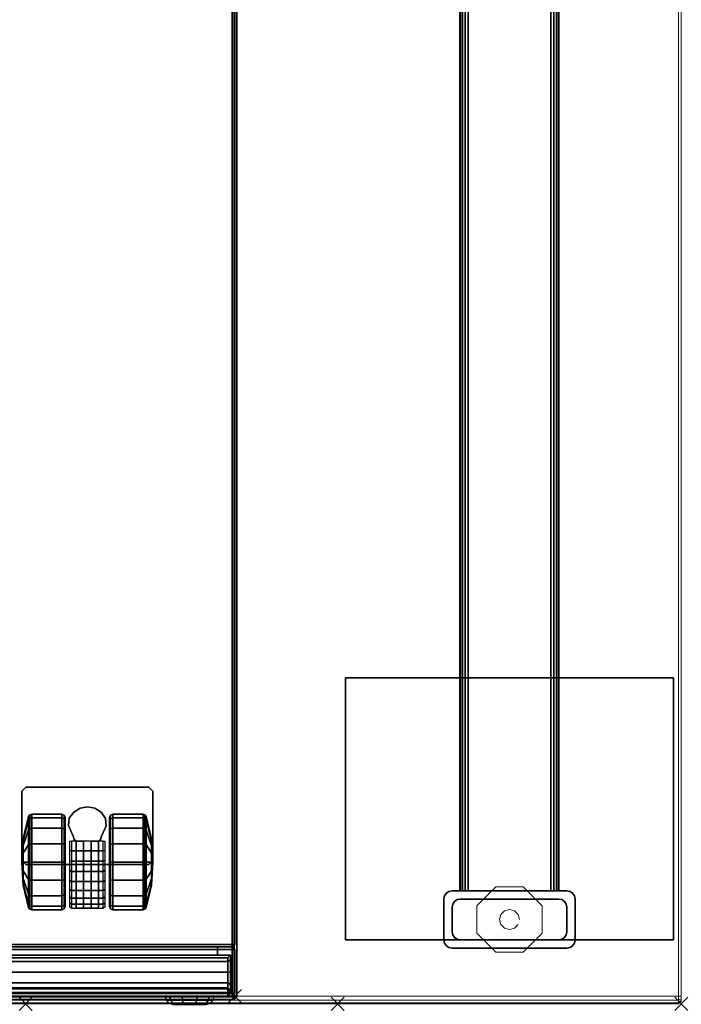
# Model space of a CAD drawing. Header units: inches. Extents: x 159 to 1116, y 667 to 1015.
# Tile 48 of 66: x 906 to 916, y 796 to 811. Entities that reach past the tile are written whole.
import ezdxf
from ezdxf.enums import TextEntityAlignment as Align

# ---------------------------------------------------------------- set-up
doc = ezdxf.new("R2010")
doc.units = ezdxf.units.IN
doc.header["$MEASUREMENT"] = 0
doc.header["$PDMODE"] = 3
doc.header["$PDSIZE"] = 0.1
doc.layers.add('A-FURN-3-NODE', color=135, linetype='Continuous', lineweight=9, plot=False)
for name, color, linetype in [('A-FURN-3-PED', 253, 'Continuous'), ('A-FURN-3-PED-CASTER', 251, 'Continuous'), ('A-FURN-3-PED-CUSHION', 96, 'Continuous'), ('A-FURN-3-PED-DRAWER', 35, 'Continuous'), ('A-FURN-3-PED-LOCK', 255, 'Continuous'), ('A-FURN-3-PED-LOCK RAIL', 253, 'Continuous'), ('A-FURN-3-WKSF-SUPPORT-FRAME', 254, 'Continuous')]:
    doc.layers.add(name, color=color, linetype=linetype)
for name, color, linetype, lineweight in [('A-FURN-3-WKSF-SUPPORT-GLIDE', 135, 'Continuous', 9), ('A-FURN-3-WKSF-TOP', 135, 'Continuous', 9), ('A-FURN-3-WKSF-TRIM', 135, 'Continuous', 9), ('A-FURN-HAWORTH-ATT', 7, 'Continuous', 9)]:
    doc.layers.add(name, color=color, linetype=linetype, lineweight=lineweight)

# ---------------------------------------------------------------- blocks, each defined once
blk = doc.blocks.new('WURA-3066-LJSC-3D-3')
at = {"layer": 'A-FURN-3-NODE'}
for p in [(56, -30), (66, -30)]:
    blk.add_point(p, dxfattribs=at)
at = {"layer": 'A-FURN-3-WKSF-TOP', "invisible_edges": 12}
for points in [[(0.04, -29.882, 27.75), (0.04, -0.04, 27.75), (65.96, -0.04, 27.75), (65.96, -29.882, 27.75)], [(65.96, -0.04, 29), (0.04, -0.04, 29), (0.04, -29.882, 29), (65.96, -29.882, 29)]]:
    blk.add_3dface(points, dxfattribs=at)
at = {"layer": 'A-FURN-3-WKSF-TRIM'}
for points in [[(65.96, -29.882, 29), (66, -29.882, 28.96), (66, 0, 28.96), (65.96, -0.04, 29)], [(65.96, -0.04, 27.75), (66, 0, 27.79), (66, -29.882, 27.79), (65.96, -29.882, 27.75)], [(0.04, -30, 28.882), (0.04, -30, 27.868), (65.96, -30, 27.868), (65.96, -30, 28.882)], [(66, -29.96, 28.882), (65.96, -30, 28.882), (65.96, -30, 27.868), (66, -29.96, 27.868)]]:
    blk.add_3dface(points, dxfattribs=at)
for points, invisible_edges in [([(66, -29.882, 28.96), (66, -29.882, 27.79), (66, 0, 27.79), (66, 0, 28.96)], 1), ([(66, -29.921, 27.8), (66, -29.882, 27.79), (66, -29.882, 28.96), (66, -29.921, 28.95)], 10), ([(66, -29.95, 27.829), (66, -29.921, 27.8), (66, -29.921, 28.95), (66, -29.95, 28.921)], 10), ([(66, -29.96, 27.868), (66, -29.95, 27.829), (66, -29.95, 28.921), (66, -29.96, 28.882)], 2)]:
    blk.add_3dface(points, dxfattribs=dict(at, invisible_edges=invisible_edges))
at = {"layer": 'A-FURN-HAWORTH-ATT', "flags": 1}
for tag, p in [('HAWMC', (0, 0)), ('HAWPN', (0, -0.167))]:
    blk.add_attdef(tag, text='', height=0.1, dxfattribs=at).set_placement(p, align=Align.TOP_CENTER)
at = {"layer": 'A-FURN-3-WKSF-TRIM'}
mesh = blk.add_polymesh((2, 4), dxfattribs=at)
for k, corner in enumerate([(0.04, -30, 27.868), (0.04, -29.984, 27.809), (0.04, -29.941, 27.766), (0.04, -29.882, 27.75), (65.96, -30, 27.868), (65.96, -29.984, 27.809), (65.96, -29.941, 27.766), (65.96, -29.882, 27.75)]):
    mesh.set_mesh_vertex(divmod(k, 4), corner)
mesh = blk.add_polymesh((2, 4), dxfattribs=at)
for k, corner in enumerate([(0.04, -29.882, 29), (0.04, -29.941, 28.984), (0.04, -29.984, 28.941), (0.04, -30, 28.882), (65.96, -29.882, 29), (65.96, -29.941, 28.984), (65.96, -29.984, 28.941), (65.96, -30, 28.882)]):
    mesh.set_mesh_vertex(divmod(k, 4), corner)
mesh = blk.add_polymesh((2, 4), dxfattribs=at)
for k, corner in enumerate([(65.96, -29.882, 29), (65.96, -29.941, 28.984), (65.96, -29.984, 28.941), (65.96, -30, 28.882), (66, -29.882, 28.96), (66, -29.921, 28.95), (66, -29.95, 28.921), (66, -29.96, 28.882)]):
    mesh.set_mesh_vertex(divmod(k, 4), corner)
mesh = blk.add_polymesh((2, 4), dxfattribs=at)
for k, corner in enumerate([(65.96, -30, 27.868), (65.96, -29.984, 27.809), (65.96, -29.941, 27.766), (65.96, -29.882, 27.75), (66, -29.96, 27.868), (66, -29.95, 27.829), (66, -29.921, 27.8), (66, -29.882, 27.79)]):
    mesh.set_mesh_vertex(divmod(k, 4), corner)
blk = doc.blocks.new('ZZFK-3000-PNFG-3D-3')
at = {"layer": 'A-FURN-3-NODE'}
for p in [(0, 5.24), (0, 0)]:
    blk.add_point(p, dxfattribs=at)
at = {"layer": 'A-FURN-3-WKSF-SUPPORT-FRAME'}
for points in [[(0.975, 0.12, 27.562), (0.975, 5.12, 27.562), (4.975, 5.12, 27.562), (4.975, 0.12, 27.562)], [(4.975, 0.12, 27.812), (4.975, 5.12, 27.812), (0.975, 5.12, 27.812), (0.975, 0.12, 27.812)], [(0.975, 5.12, 27.812), (0.975, 5.12, 27.562), (0.975, 0.12, 27.562), (0.975, 0.12, 27.812)], [(4.975, 5.12, 27.812), (4.975, 5.12, 27.562), (0.975, 5.12, 27.562), (0.975, 5.12, 27.812)], [(4.975, 0.12, 27.812), (4.975, 0.12, 27.562), (4.975, 5.12, 27.562), (4.975, 5.12, 27.812)], [(0.975, 3.62, 27.8), (1.6, 3.62, 27.8), (1.6, 3.62, 3), (0.975, 3.62, 3)], [(0.85, 3.495, 27.8), (0.85, 3.495, 3), (0.85, 1.745, 3), (0.85, 1.745, 27.8)], [(1.1, 3.495, 3), (1.475, 3.495, 3), (1.475, 3.495, 0.5), (1.1, 3.495, 0.5)], [(1.725, 1.745, 27.8), (1.725, 1.745, 3), (1.725, 3.495, 3), (1.725, 3.495, 27.8)], [(0.975, 3.37, 3), (0.975, 3.37, 0.5), (0.975, 1.87, 0.5), (0.975, 1.87, 3)], [(1.6, 1.87, 3), (1.6, 1.87, 0.5), (1.6, 3.37, 0.5), (1.6, 3.37, 3)], [(28.275, 3.375, 27.675), (28.275, 3.375, 26.415), (1.725, 3.375, 26.415), (1.725, 3.375, 27.675)], [(28.275, 3.375, 21.565), (28.275, 3.375, 21.175), (1.725, 3.375, 21.175), (1.725, 3.375, 21.565)], [(28.275, 3.25, 27.8), (1.725, 3.25, 27.8), (1.725, 1.99, 27.8), (28.275, 1.99, 27.8)], [(28.275, 1.99, 26.29), (1.725, 1.99, 26.29), (1.725, 3.25, 26.29), (28.275, 3.25, 26.29)], [(28.275, 1.99, 21.05), (1.725, 1.99, 21.05), (1.725, 3.25, 21.05), (28.275, 3.25, 21.05)], [(28.275, 3.25, 21.69), (1.725, 3.25, 21.69), (1.725, 1.99, 21.69), (28.275, 1.99, 21.69)], [(28.275, 1.865, 26.415), (28.275, 1.865, 27.675), (1.725, 1.865, 27.675), (1.725, 1.865, 26.415)], [(28.275, 1.865, 21.175), (28.275, 1.865, 21.565), (1.725, 1.865, 21.565), (1.725, 1.865, 21.175)], [(1.475, 1.745, 3), (1.1, 1.745, 3), (1.1, 1.745, 0.5), (1.475, 1.745, 0.5)], [(1.6, 1.62, 27.8), (0.975, 1.62, 27.8), (0.975, 1.62, 3), (1.6, 1.62, 3)], [(0.975, 0.12, 27.812), (0.975, 0.12, 27.562), (4.975, 0.12, 27.562), (4.975, 0.12, 27.812)]]:
    blk.add_3dface(points, dxfattribs=at)
at = {"layer": 'A-FURN-3-WKSF-SUPPORT-GLIDE'}
for points, invisible_edges in [([(1.495, 3.12, 0.312), (0.788, 2.413, 0.312), (1.08, 2.12, 0.312), (1.788, 2.827, 0.312)], 5), ([(1.08, 3.12, 0.312), (0.788, 2.827, 0.312), (0.788, 2.413, 0.312), (1.495, 3.12, 0.312)], 4), ([(1.788, 2.827, 0.312), (1.08, 2.12, 0.312), (1.495, 2.12, 0.312), (1.788, 2.413, 0.312)], 1)]:
    blk.add_3dface(points, dxfattribs=dict(at, invisible_edges=invisible_edges))
for points in [[(1.08, 3.12, 0.312), (1.08, 3.12), (0.788, 2.827), (0.788, 2.827, 0.312)], [(1.495, 3.12, 0.312), (1.495, 3.12), (1.08, 3.12), (1.08, 3.12, 0.312)], [(1.788, 2.827, 0.312), (1.788, 2.827), (1.495, 3.12), (1.495, 3.12, 0.312)], [(0.788, 2.827, 0.312), (0.788, 2.827), (0.788, 2.413), (0.788, 2.413, 0.312)], [(1.788, 2.413, 0.312), (1.788, 2.413), (1.788, 2.827), (1.788, 2.827, 0.312)], [(0.788, 2.413, 0.312), (0.788, 2.413), (1.08, 2.12), (1.08, 2.12, 0.312)], [(1.495, 2.12, 0.312), (1.495, 2.12), (1.788, 2.413), (1.788, 2.413, 0.312)], [(1.08, 2.12, 0.312), (1.08, 2.12), (1.495, 2.12), (1.495, 2.12, 0.312)]]:
    blk.add_3dface(points, dxfattribs=at)
at = {"layer": 'A-FURN-HAWORTH-ATT', "flags": 1}
for tag, p in [('HAWMC', (0, 0)), ('HAWPN', (0, -0.167))]:
    blk.add_attdef(tag, text='', height=0.1, dxfattribs=at).set_placement(p, align=Align.TOP_CENTER)
at = {"layer": 'A-FURN-3-WKSF-SUPPORT-FRAME'}
mesh = blk.add_polymesh((2, 5), dxfattribs=at)
for k, corner in enumerate([(0.975, 3.62, 3), (0.927, 3.61, 3), (0.887, 3.583, 3), (0.86, 3.543, 3), (0.85, 3.495, 3), (0.975, 3.62, 27.8), (0.927, 3.61, 27.8), (0.887, 3.583, 27.8), (0.86, 3.543, 27.8), (0.85, 3.495, 27.8)]):
    mesh.set_mesh_vertex(divmod(k, 5), corner)
mesh = blk.add_polymesh((2, 5), dxfattribs=at)
for k, corner in enumerate([(1.725, 3.495, 3), (1.715, 3.543, 3), (1.688, 3.583, 3), (1.648, 3.61, 3), (1.6, 3.62, 3), (1.725, 3.495, 27.8), (1.715, 3.543, 27.8), (1.688, 3.583, 27.8), (1.648, 3.61, 27.8), (1.6, 3.62, 27.8)]):
    mesh.set_mesh_vertex(divmod(k, 5), corner)
mesh = blk.add_polymesh((2, 5), dxfattribs=at)
for k, corner in enumerate([(1.1, 3.495, 0.5), (1.052, 3.485, 0.5), (1.012, 3.458, 0.5), (0.985, 3.418, 0.5), (0.975, 3.37, 0.5), (1.1, 3.495, 3), (1.052, 3.485, 3), (1.012, 3.458, 3), (0.985, 3.418, 3), (0.975, 3.37, 3)]):
    mesh.set_mesh_vertex(divmod(k, 5), corner)
mesh = blk.add_polymesh((2, 5), dxfattribs=at)
for k, corner in enumerate([(1.6, 3.37, 0.5), (1.59, 3.418, 0.5), (1.563, 3.458, 0.5), (1.523, 3.485, 0.5), (1.475, 3.495, 0.5), (1.6, 3.37, 3), (1.59, 3.418, 3), (1.563, 3.458, 3), (1.523, 3.485, 3), (1.475, 3.495, 3)]):
    mesh.set_mesh_vertex(divmod(k, 5), corner)
mesh = blk.add_polymesh((2, 5), dxfattribs=at)
for k, corner in enumerate([(1.725, 3.25, 26.29), (1.725, 3.298, 26.3), (1.725, 3.338, 26.327), (1.725, 3.365, 26.367), (1.725, 3.375, 26.415), (28.275, 3.25, 26.29), (28.275, 3.298, 26.3), (28.275, 3.338, 26.327), (28.275, 3.365, 26.367), (28.275, 3.375, 26.415)]):
    mesh.set_mesh_vertex(divmod(k, 5), corner)
mesh = blk.add_polymesh((2, 5), dxfattribs=at)
for k, corner in enumerate([(1.725, 3.375, 27.675), (1.725, 3.365, 27.723), (1.725, 3.338, 27.763), (1.725, 3.298, 27.79), (1.725, 3.25, 27.8), (28.275, 3.375, 27.675), (28.275, 3.365, 27.723), (28.275, 3.338, 27.763), (28.275, 3.298, 27.79), (28.275, 3.25, 27.8)]):
    mesh.set_mesh_vertex(divmod(k, 5), corner)
mesh = blk.add_polymesh((2, 5), dxfattribs=at)
for k, corner in enumerate([(1.725, 3.375, 21.565), (1.725, 3.365, 21.613), (1.725, 3.338, 21.653), (1.725, 3.298, 21.68), (1.725, 3.25, 21.69), (28.275, 3.375, 21.565), (28.275, 3.365, 21.613), (28.275, 3.338, 21.653), (28.275, 3.298, 21.68), (28.275, 3.25, 21.69)]):
    mesh.set_mesh_vertex(divmod(k, 5), corner)
mesh = blk.add_polymesh((2, 5), dxfattribs=at)
for k, corner in enumerate([(1.725, 3.25, 21.05), (1.725, 3.298, 21.06), (1.725, 3.338, 21.087), (1.725, 3.365, 21.127), (1.725, 3.375, 21.175), (28.275, 3.25, 21.05), (28.275, 3.298, 21.06), (28.275, 3.338, 21.087), (28.275, 3.365, 21.127), (28.275, 3.375, 21.175)]):
    mesh.set_mesh_vertex(divmod(k, 5), corner)
mesh = blk.add_polymesh((2, 5), dxfattribs=at)
for k, corner in enumerate([(1.725, 1.865, 26.415), (1.725, 1.875, 26.367), (1.725, 1.902, 26.327), (1.725, 1.942, 26.3), (1.725, 1.99, 26.29), (28.275, 1.865, 26.415), (28.275, 1.875, 26.367), (28.275, 1.902, 26.327), (28.275, 1.942, 26.3), (28.275, 1.99, 26.29)]):
    mesh.set_mesh_vertex(divmod(k, 5), corner)
mesh = blk.add_polymesh((2, 5), dxfattribs=at)
for k, corner in enumerate([(1.725, 1.99, 27.8), (1.725, 1.942, 27.79), (1.725, 1.902, 27.763), (1.725, 1.875, 27.723), (1.725, 1.865, 27.675), (28.275, 1.99, 27.8), (28.275, 1.942, 27.79), (28.275, 1.902, 27.763), (28.275, 1.875, 27.723), (28.275, 1.865, 27.675)]):
    mesh.set_mesh_vertex(divmod(k, 5), corner)
mesh = blk.add_polymesh((2, 5), dxfattribs=at)
for k, corner in enumerate([(1.725, 1.99, 21.69), (1.725, 1.942, 21.68), (1.725, 1.902, 21.653), (1.725, 1.875, 21.613), (1.725, 1.865, 21.565), (28.275, 1.99, 21.69), (28.275, 1.942, 21.68), (28.275, 1.902, 21.653), (28.275, 1.875, 21.613), (28.275, 1.865, 21.565)]):
    mesh.set_mesh_vertex(divmod(k, 5), corner)
mesh = blk.add_polymesh((2, 5), dxfattribs=at)
for k, corner in enumerate([(1.725, 1.865, 21.175), (1.725, 1.875, 21.127), (1.725, 1.902, 21.087), (1.725, 1.942, 21.06), (1.725, 1.99, 21.05), (28.275, 1.865, 21.175), (28.275, 1.875, 21.127), (28.275, 1.902, 21.087), (28.275, 1.942, 21.06), (28.275, 1.99, 21.05)]):
    mesh.set_mesh_vertex(divmod(k, 5), corner)
mesh = blk.add_polymesh((2, 5), dxfattribs=at)
for k, corner in enumerate([(0.975, 1.87, 0.5), (0.985, 1.822, 0.5), (1.012, 1.782, 0.5), (1.052, 1.755, 0.5), (1.1, 1.745, 0.5), (0.975, 1.87, 3), (0.985, 1.822, 3), (1.012, 1.782, 3), (1.052, 1.755, 3), (1.1, 1.745, 3)]):
    mesh.set_mesh_vertex(divmod(k, 5), corner)
mesh = blk.add_polymesh((2, 5), dxfattribs=at)
for k, corner in enumerate([(1.475, 1.745, 0.5), (1.523, 1.755, 0.5), (1.563, 1.782, 0.5), (1.59, 1.822, 0.5), (1.6, 1.87, 0.5), (1.475, 1.745, 3), (1.523, 1.755, 3), (1.563, 1.782, 3), (1.59, 1.822, 3), (1.6, 1.87, 3)]):
    mesh.set_mesh_vertex(divmod(k, 5), corner)
mesh = blk.add_polymesh((2, 5), dxfattribs=at)
for k, corner in enumerate([(0.85, 1.745, 3), (0.86, 1.697, 3), (0.887, 1.657, 3), (0.927, 1.63, 3), (0.975, 1.62, 3), (0.85, 1.745, 27.8), (0.86, 1.697, 27.8), (0.887, 1.657, 27.8), (0.927, 1.63, 27.8), (0.975, 1.62, 27.8)]):
    mesh.set_mesh_vertex(divmod(k, 5), corner)
mesh = blk.add_polymesh((2, 5), dxfattribs=at)
for k, corner in enumerate([(1.6, 1.62, 3), (1.648, 1.63, 3), (1.688, 1.657, 3), (1.715, 1.697, 3), (1.725, 1.745, 3), (1.6, 1.62, 27.8), (1.648, 1.63, 27.8), (1.688, 1.657, 27.8), (1.715, 1.697, 27.8), (1.725, 1.745, 27.8)]):
    mesh.set_mesh_vertex(divmod(k, 5), corner)
at = {"layer": 'A-FURN-3-WKSF-SUPPORT-GLIDE'}
mesh = blk.add_polymesh((2, 12), dxfattribs=dict(at, n_close=True))
for k, corner in enumerate([(1.288, 2.466, 0.312), (1.364, 2.487, 0.312), (1.421, 2.543, 0.312), (1.441, 2.62, 0.312), (1.421, 2.697, 0.312), (1.364, 2.753, 0.312), (1.288, 2.774, 0.312), (1.211, 2.753, 0.312), (1.154, 2.697, 0.312), (1.134, 2.62, 0.312), (1.154, 2.543, 0.312), (1.211, 2.487, 0.312), (1.288, 2.466, 0.5), (1.364, 2.487, 0.5), (1.421, 2.543, 0.5), (1.441, 2.62, 0.5), (1.421, 2.697, 0.5), (1.364, 2.753, 0.5), (1.288, 2.774, 0.5), (1.211, 2.753, 0.5), (1.154, 2.697, 0.5), (1.134, 2.62, 0.5), (1.154, 2.543, 0.5), (1.211, 2.487, 0.5)]):
    mesh.set_mesh_vertex(divmod(k, 12), corner)
blk = doc.blocks.new('JPTA-24-SJC-3D-3')
at = {"layer": 'A-FURN-3-NODE'}
blk.add_point((7.5, -11.75), dxfattribs=at)
at = {"layer": 'A-FURN-3-PED'}
for points in [[(-7.46, -10.96, 1.75), (-7.46, 11.195, 1.75), (7.46, 11.195, 1.75), (7.46, -10.96, 1.75)], [(7.46, 11.195, 1.75), (7.5, 11.195, 1.79), (7.5, -10.96, 1.79), (7.46, -10.96, 1.75)], [(7.5, 11.195, 1.79), (7.5, 11.195, 21.376), (7.5, -10.96, 21.376), (7.5, -10.96, 1.79)], [(-7.46, -11, 1.79), (-7.46, -10.96, 1.75), (7.46, -10.96, 1.75), (7.46, -11, 1.79)], [(7.5, -10.96, 1.79), (7.46, -11, 1.79), (7.46, -10.96, 1.75)], [(7.46, -11, 1.79), (7.5, -10.96, 1.79), (7.5, -10.96, 21.376), (7.46, -11, 21.376)], [(-7.46, -11, 1.79), (7.46, -11, 1.79), (7.46, -11, 21.376), (-7.46, -11, 21.376)]]:
    blk.add_3dface(points, dxfattribs=at)
at = {"layer": 'A-FURN-3-PED-CASTER'}
for points in [[(4.25, -8.622, 1.75), (4.31, -8.562, 1.75), (4.31, -8.562, 1.631), (4.25, -8.622, 1.631)], [(6.19, -8.562, 1.75), (6.19, -8.562, 1.631), (4.31, -8.562, 1.631), (4.31, -8.562, 1.75)], [(6.25, -8.622, 1.75), (6.25, -8.622, 1.631), (6.19, -8.562, 1.631), (6.19, -8.562, 1.75)], [(4.25, -9.683, 1.631), (4.25, -9.683, 1.75), (4.25, -8.622, 1.75), (4.25, -8.622, 1.631)], [(6.25, -8.622, 1.75), (6.25, -9.683, 1.75), (6.25, -9.683, 1.631), (6.25, -8.622, 1.631)], [(5.033, -9.307, 0.426), (5.033, -9.307, 1.337), (4.963, -9.149, 1.337), (4.963, -9.149, 0.426)], [(5.537, -9.151, 1.337), (5.467, -9.309, 1.337), (5.467, -9.309, 0.426), (5.537, -9.151, 0.426)], [(5.033, -9.307, 0.426), (5.048, -9.362, 0.426), (5.048, -9.362, 1.337), (5.033, -9.307, 1.337)], [(5.452, -9.364, 1.337), (5.452, -9.362, 0.426), (5.467, -9.309, 0.426), (5.467, -9.309, 1.337)], [(5.078, -9.388, 0.426), (5.078, -9.388, 1.337), (5.048, -9.362, 1.337), (5.048, -9.362, 0.426)], [(5.078, -9.388, 0.486), (5.19, -9.388, 0.486), (5.19, -9.388, 1.303), (5.078, -9.388, 1.337)], [(5.078, -9.388, 0.486), (5.078, -9.388, 0.426), (5.078, -10.41, 0.426), (5.078, -10.41, 0.486)], [(5.19, -9.388, 0.486), (5.078, -9.388, 0.486), (5.078, -10.41, 0.486), (5.19, -10.41, 0.486)], [(5.19, -10.41, 0.913), (5.19, -9.985, 1.354), (5.19, -9.388, 1.303)], [(5.19, -9.388, 0.486), (5.19, -10.41, 0.486), (5.19, -10.41, 0.913), (5.19, -9.388, 1.303)], [(5.31, -9.388, 1.303), (5.31, -9.388, 0.486), (5.422, -9.388, 0.486), (5.422, -9.388, 1.337)], [(5.422, -10.41, 0.486), (5.422, -9.388, 0.486), (5.31, -9.388, 0.486), (5.31, -10.41, 0.486)], [(5.31, -10.41, 0.913), (5.31, -10.41, 0.486), (5.31, -9.388, 0.486), (5.31, -9.388, 1.303)], [(5.31, -9.388, 1.303), (5.31, -9.985, 1.354), (5.31, -10.41, 0.913), (5.31, -9.388, 1.303)], [(5.452, -9.362, 0.426), (5.452, -9.364, 1.337), (5.422, -9.388, 1.337), (5.422, -9.388, 0.426)], [(5.422, -10.41, 0.426), (5.422, -9.388, 0.426), (5.422, -9.388, 0.486), (5.422, -10.41, 0.486)], [(4.31, -9.743, 1.631), (4.31, -9.743, 1.75), (4.25, -9.683, 1.75), (4.25, -9.683, 1.631)], [(6.19, -9.743, 1.75), (4.31, -9.743, 1.75), (4.31, -9.743, 1.631), (6.19, -9.743, 1.631)], [(6.25, -9.683, 1.75), (6.19, -9.743, 1.75), (6.19, -9.743, 1.631), (6.25, -9.683, 1.631)], [(5.422, -10.41, 0.486), (5.078, -10.41, 0.486), (5.078, -10.41, 0.426), (5.422, -10.41, 0.426)], [(5.31, -10.41, 0.913), (5.19, -10.41, 0.913), (5.19, -10.41, 0.486), (5.31, -10.41, 0.486)]]:
    blk.add_3dface(points, dxfattribs=at)
at = {"layer": 'A-FURN-3-PED-DRAWER'}
for points in [[(-7.183, -11, 13.703), (-7.183, -11.125, 13.703), (7.233, -11.125, 13.703), (7.233, -11, 13.703)], [(7.233, -11, 2.291), (7.233, -11.125, 2.291), (-7.183, -11.125, 2.291), (-7.183, -11, 2.291)], [(-7.183, -11, 19.747), (-7.183, -11.125, 19.747), (7.233, -11.125, 19.747), (7.233, -11, 19.747)], [(7.233, -11, 14.296), (7.233, -11.125, 14.296), (-7.183, -11.125, 14.296), (-7.183, -11, 14.296)], [(7.233, -11, 13.703), (7.233, -11.125, 13.703), (7.233, -11.125, 2.291), (7.233, -11, 2.291)], [(7.233, -11, 19.747), (7.233, -11.125, 19.747), (7.233, -11.125, 14.296), (7.233, -11, 14.296)], [(-7.433, -11.125, 2.041), (7.433, -11.125, 2.041), (7.433, -11.71, 2.041), (-7.433, -11.71, 2.041)], [(-7.433, -11.125, 13.953), (-7.393, -11.165, 13.913), (7.393, -11.165, 13.913), (7.433, -11.125, 13.953)], [(7.433, -11.125, 13.953), (7.433, -11.125, 2.041), (-7.433, -11.125, 2.041), (-7.433, -11.125, 13.953)], [(-7.433, -11.125, 14.046), (7.433, -11.125, 14.046), (7.433, -11.71, 14.046), (-7.433, -11.71, 14.046)], [(-7.433, -11.125, 19.997), (-7.393, -11.165, 19.957), (7.393, -11.165, 19.957), (7.433, -11.125, 19.997)], [(7.433, -11.125, 19.997), (7.433, -11.125, 14.046), (-7.433, -11.125, 14.046), (-7.433, -11.125, 19.997)], [(-7.393, -11.165, 13.913), (-7.393, -11.165, 12.802), (7.393, -11.165, 12.802), (7.393, -11.165, 13.913)], [(-7.393, -11.165, 19.957), (-7.393, -11.165, 18.846), (7.393, -11.165, 18.846), (7.393, -11.165, 19.957)], [(7.433, -11.71, 2.041), (7.393, -11.75, 2.081), (-7.393, -11.75, 2.081), (-7.433, -11.71, 2.041)], [(7.433, -11.71, 14.046), (7.393, -11.75, 14.086), (-7.393, -11.75, 14.086), (-7.433, -11.71, 14.046)], [(7.393, -11.75, 2.081), (7.433, -11.71, 2.041), (7.433, -11.71, 12.959), (7.393, -11.75, 12.961)], [(7.393, -11.75, 14.086), (7.433, -11.71, 14.046), (7.433, -11.71, 19.003), (7.393, -11.75, 19.005)], [(7.393, -11.75, 12.961), (-7.393, -11.75, 12.961), (-7.393, -11.75, 2.081), (7.393, -11.75, 2.081)], [(7.393, -11.75, 19.005), (-7.393, -11.75, 19.005), (-7.393, -11.75, 14.086), (7.393, -11.75, 14.086)]]:
    blk.add_3dface(points, dxfattribs=at)
for points, invisible_edges in [([(7.433, -11.125, 12.803), (7.433, -11.71, 2.041), (7.433, -11.125, 2.041), (7.433, -11.125, 12.803)], 1), ([(7.433, -11.71, 2.041), (7.433, -11.125, 12.803), (7.433, -11.195, 12.61), (7.433, -11.71, 2.041)], 5), ([(7.433, -11.125, 18.847), (7.433, -11.71, 14.046), (7.433, -11.125, 14.046), (7.433, -11.125, 18.847)], 1), ([(7.433, -11.71, 14.046), (7.433, -11.125, 18.847), (7.433, -11.195, 18.654), (7.433, -11.71, 14.046)], 5), ([(7.433, -11.71, 2.041), (7.433, -11.195, 12.61), (7.433, -11.38, 12.523), (7.433, -11.71, 2.041)], 5), ([(7.433, -11.71, 14.046), (7.433, -11.195, 18.654), (7.433, -11.38, 18.567), (7.433, -11.71, 14.046)], 5), ([(7.433, -11.38, 12.523), (7.433, -11.574, 12.59), (7.433, -11.71, 2.041), (7.433, -11.38, 12.523)], 6), ([(7.433, -11.38, 18.567), (7.433, -11.574, 18.634), (7.433, -11.71, 14.046), (7.433, -11.38, 18.567)], 6), ([(7.433, -11.71, 2.041), (7.433, -11.574, 12.59), (7.433, -11.664, 12.774), (7.433, -11.71, 2.041)], 5), ([(7.433, -11.71, 14.046), (7.433, -11.574, 18.634), (7.433, -11.664, 18.818), (7.433, -11.71, 14.046)], 5), ([(7.433, -11.664, 12.774), (7.433, -11.68, 12.959), (7.433, -11.71, 2.041), (7.433, -11.664, 12.774)], 6), ([(7.433, -11.664, 18.818), (7.433, -11.68, 19.003), (7.433, -11.71, 14.046), (7.433, -11.664, 18.818)], 6), ([(7.433, -11.68, 12.959), (7.433, -11.695, 12.973), (7.433, -11.71, 12.959), (7.433, -11.71, 2.041)], 8), ([(7.433, -11.68, 19.003), (7.433, -11.695, 19.017), (7.433, -11.71, 19.003), (7.433, -11.71, 14.046)], 8)]:
    blk.add_3dface(points, dxfattribs=dict(at, invisible_edges=invisible_edges))
at = {"layer": 'A-FURN-3-PED-LOCK RAIL'}
for points in [[(-7.46, -11, 20.166), (-7.46, -11, 21.336), (7.46, -11, 21.336), (7.46, -11, 20.166)], [(-7.46, -11.04, 20.126), (-7.46, -11, 20.166), (7.46, -11, 20.166), (7.46, -11.04, 20.126)], [(7.46, -11.04, 21.376), (7.46, -11, 21.336), (-7.46, -11, 21.336), (-7.46, -11.04, 21.376)], [(-7.46, -11.04, 21.376), (-7.46, -11.71, 21.376), (7.46, -11.71, 21.376), (7.46, -11.04, 21.376)], [(7.5, -11.04, 21.336), (7.5, -11.04, 20.166), (7.46, -11, 20.166), (7.46, -11, 21.336)], [(7.46, -11.04, 20.126), (7.46, -11, 20.166), (7.5, -11.04, 20.166), (7.46, -11.04, 20.126)], [(7.46, -11.04, 21.376), (7.5, -11.04, 21.336), (7.46, -11, 21.336), (7.46, -11.04, 21.376)], [(7.46, -11.04, 20.126), (7.5, -11.04, 20.166), (7.5, -11.71, 20.166), (7.46, -11.71, 20.126)], [(7.46, -11.71, 21.376), (7.5, -11.71, 21.336), (7.5, -11.04, 21.336), (7.46, -11.04, 21.376)], [(7.5, -11.04, 20.166), (7.5, -11.04, 21.336), (7.5, -11.71, 21.336), (7.5, -11.71, 20.166)], [(7.46, -11.71, 20.126), (7.46, -11.75, 20.166), (-7.46, -11.75, 20.166), (-7.46, -11.71, 20.126)], [(-7.46, -11.71, 21.376), (-7.46, -11.75, 21.336), (7.46, -11.75, 21.336), (7.46, -11.71, 21.376)], [(7.46, -11.71, 20.126), (7.5, -11.71, 20.166), (7.46, -11.75, 20.166), (7.46, -11.71, 20.126)], [(7.46, -11.75, 21.336), (7.46, -11.75, 20.166), (7.5, -11.71, 20.166), (7.5, -11.71, 21.336)], [(7.46, -11.71, 21.376), (7.46, -11.75, 21.336), (7.5, -11.71, 21.336), (7.46, -11.71, 21.376)], [(7.46, -11.75, 20.166), (7.46, -11.75, 21.336), (-7.46, -11.75, 21.336), (-7.46, -11.75, 20.166)]]:
    blk.add_3dface(points, dxfattribs=at)
at = {"layer": 'A-FURN-3-PED-CASTER'}
mesh = blk.add_polymesh((2, 9), dxfattribs=at)
for k, corner in enumerate([(4.963, -9.149, 1.337), (4.974, -9.037, 1.337), (5.042, -8.944, 1.337), (5.138, -8.882, 1.337), (5.251, -8.86, 1.337), (5.363, -8.882, 1.337), (5.459, -8.945, 1.337), (5.526, -9.039, 1.337), (5.537, -9.151, 1.337), (4.963, -9.149, 0.426), (4.974, -9.037, 0.426), (5.042, -8.944, 0.426), (5.138, -8.882, 0.426), (5.251, -8.86, 0.426), (5.363, -8.882, 0.426), (5.459, -8.945, 0.426), (5.526, -9.039, 0.426), (5.537, -9.151, 0.426)]):
    mesh.set_mesh_vertex(divmod(k, 9), corner)
mesh = blk.add_polymesh((16, 9), dxfattribs=dict(at, m_close=True))
for k, corner in enumerate([(4.91, -9.704, 0.73), (4.91, -9.704, 1.41), (4.895, -9.704, 1.445), (4.86, -9.704, 1.46), (4.401, -9.704, 1.46), (4.371, -9.704, 1.451), (4.353, -9.704, 1.426), (4.271, -9.704, 1.083), (4.25, -9.704, 0.73), (4.91, -9.704, 0.73), (4.91, -9.964, 1.358), (4.895, -9.978, 1.391), (4.86, -9.983, 1.404), (4.401, -9.983, 1.404), (4.371, -9.98, 1.396), (4.353, -9.97, 1.373), (4.271, -9.839, 1.056), (4.25, -9.704, 0.73), (4.91, -9.704, 0.73), (4.91, -10.185, 1.211), (4.895, -10.21, 1.236), (4.86, -10.22, 1.246), (4.401, -10.22, 1.246), (4.371, -10.213, 1.24), (4.353, -10.196, 1.222), (4.271, -9.953, 0.979), (4.25, -9.704, 0.73), (4.91, -9.704, 0.73), (4.91, -10.332, 0.99), (4.895, -10.365, 1.004), (4.86, -10.378, 1.009), (4.401, -10.378, 1.009), (4.371, -10.37, 1.006), (4.353, -10.347, 0.996), (4.271, -10.03, 0.865), (4.25, -9.704, 0.73), (4.91, -9.704, 0.73), (4.91, -10.384, 0.73), (4.895, -10.419, 0.73), (4.86, -10.434, 0.73), (4.401, -10.434, 0.73), (4.371, -10.424, 0.73), (4.353, -10.4, 0.73), (4.271, -10.056, 0.73), (4.25, -9.704, 0.73), (4.91, -9.704, 0.73), (4.91, -10.332, 0.47), (4.895, -10.365, 0.456), (4.86, -10.378, 0.451), (4.401, -10.378, 0.451), (4.371, -10.37, 0.454), (4.353, -10.347, 0.464), (4.271, -10.03, 0.595), (4.25, -9.704, 0.73), (4.91, -9.704, 0.73), (4.91, -10.185, 0.249), (4.895, -10.21, 0.224), (4.86, -10.22, 0.214), (4.401, -10.22, 0.214), (4.371, -10.213, 0.22), (4.353, -10.196, 0.238), (4.271, -9.953, 0.481), (4.25, -9.704, 0.73), (4.91, -9.704, 0.73), (4.91, -9.964, 0.102), (4.895, -9.978, 0.069), (4.86, -9.983, 0.056), (4.401, -9.983, 0.056), (4.371, -9.98, 0.064), (4.353, -9.97, 0.087), (4.271, -9.839, 0.404), (4.25, -9.704, 0.73), (4.91, -9.704, 0.73), (4.91, -9.704, 0.05), (4.895, -9.704, 0.015), (4.86, -9.704), (4.401, -9.704), (4.371, -9.704, 0.009), (4.353, -9.704, 0.034), (4.271, -9.704, 0.377), (4.25, -9.704, 0.73), (4.91, -9.704, 0.73), (4.91, -9.444, 0.102), (4.895, -9.43, 0.069), (4.86, -9.425, 0.056), (4.401, -9.425, 0.056), (4.371, -9.428, 0.064), (4.353, -9.438, 0.087), (4.271, -9.569, 0.404), (4.25, -9.704, 0.73), (4.91, -9.704, 0.73), (4.91, -9.223, 0.249), (4.895, -9.198, 0.224), (4.86, -9.188, 0.214), (4.401, -9.188, 0.214), (4.371, -9.194, 0.22), (4.353, -9.212, 0.238), (4.271, -9.455, 0.481), (4.25, -9.704, 0.73), (4.91, -9.704, 0.73), (4.91, -9.076, 0.47), (4.895, -9.043, 0.456), (4.86, -9.029, 0.451), (4.401, -9.029, 0.451), (4.371, -9.038, 0.454), (4.353, -9.061, 0.464), (4.271, -9.378, 0.595), (4.25, -9.704, 0.73), (4.91, -9.704, 0.73), (4.91, -9.024, 0.73), (4.895, -8.989, 0.73), (4.86, -8.974, 0.73), (4.401, -8.974, 0.73), (4.371, -8.983, 0.73), (4.353, -9.008, 0.73), (4.271, -9.351, 0.73), (4.25, -9.704, 0.73), (4.91, -9.704, 0.73), (4.91, -9.076, 0.99), (4.895, -9.043, 1.004), (4.86, -9.029, 1.009), (4.401, -9.029, 1.009), (4.371, -9.038, 1.006), (4.353, -9.061, 0.996), (4.271, -9.378, 0.865), (4.25, -9.704, 0.73), (4.91, -9.704, 0.73), (4.91, -9.223, 1.211), (4.895, -9.198, 1.236), (4.86, -9.188, 1.246), (4.401, -9.188, 1.246), (4.371, -9.194, 1.24), (4.353, -9.212, 1.222), (4.271, -9.455, 0.979), (4.25, -9.704, 0.73), (4.91, -9.704, 0.73), (4.91, -9.444, 1.358), (4.895, -9.43, 1.391), (4.86, -9.425, 1.404), (4.401, -9.425, 1.404), (4.371, -9.428, 1.396), (4.353, -9.438, 1.373), (4.271, -9.569, 1.056), (4.25, -9.704, 0.73)]):
    mesh.set_mesh_vertex(divmod(k, 9), corner)
mesh = blk.add_polymesh((16, 9), dxfattribs=dict(at, m_close=True))
for k, corner in enumerate([(5.59, -9.704, 0.73), (5.59, -9.704, 1.41), (5.605, -9.704, 1.445), (5.64, -9.704, 1.46), (6.099, -9.704, 1.46), (6.129, -9.704, 1.451), (6.147, -9.704, 1.426), (6.229, -9.704, 1.083), (6.25, -9.704, 0.73), (5.59, -9.704, 0.73), (5.59, -9.444, 1.358), (5.605, -9.43, 1.391), (5.64, -9.425, 1.404), (6.099, -9.425, 1.404), (6.129, -9.428, 1.396), (6.147, -9.438, 1.373), (6.229, -9.569, 1.056), (6.25, -9.704, 0.73), (5.59, -9.704, 0.73), (5.59, -9.223, 1.211), (5.605, -9.198, 1.236), (5.64, -9.188, 1.246), (6.099, -9.188, 1.246), (6.129, -9.194, 1.24), (6.147, -9.212, 1.222), (6.229, -9.455, 0.979), (6.25, -9.704, 0.73), (5.59, -9.704, 0.73), (5.59, -9.076, 0.99), (5.605, -9.043, 1.004), (5.64, -9.029, 1.009), (6.099, -9.029, 1.009), (6.129, -9.038, 1.006), (6.147, -9.061, 0.996), (6.229, -9.378, 0.865), (6.25, -9.704, 0.73), (5.59, -9.704, 0.73), (5.59, -9.024, 0.73), (5.605, -8.989, 0.73), (5.64, -8.974, 0.73), (6.099, -8.974, 0.73), (6.129, -8.983, 0.73), (6.147, -9.008, 0.73), (6.229, -9.351, 0.73), (6.25, -9.704, 0.73), (5.59, -9.704, 0.73), (5.59, -9.076, 0.47), (5.605, -9.043, 0.456), (5.64, -9.029, 0.451), (6.099, -9.029, 0.451), (6.129, -9.038, 0.454), (6.147, -9.061, 0.464), (6.229, -9.378, 0.595), (6.25, -9.704, 0.73), (5.59, -9.704, 0.73), (5.59, -9.223, 0.249), (5.605, -9.198, 0.224), (5.64, -9.188, 0.214), (6.099, -9.188, 0.214), (6.129, -9.194, 0.22), (6.147, -9.212, 0.238), (6.229, -9.455, 0.481), (6.25, -9.704, 0.73), (5.59, -9.704, 0.73), (5.59, -9.444, 0.102), (5.605, -9.43, 0.069), (5.64, -9.425, 0.056), (6.099, -9.425, 0.056), (6.129, -9.428, 0.064), (6.147, -9.438, 0.087), (6.229, -9.569, 0.404), (6.25, -9.704, 0.73), (5.59, -9.704, 0.73), (5.59, -9.704, 0.05), (5.605, -9.704, 0.015), (5.64, -9.704), (6.099, -9.704), (6.129, -9.704, 0.009), (6.147, -9.704, 0.034), (6.229, -9.704, 0.377), (6.25, -9.704, 0.73), (5.59, -9.704, 0.73), (5.59, -9.964, 0.102), (5.605, -9.978, 0.069), (5.64, -9.983, 0.056), (6.099, -9.983, 0.056), (6.129, -9.98, 0.064), (6.147, -9.97, 0.087), (6.229, -9.839, 0.404), (6.25, -9.704, 0.73), (5.59, -9.704, 0.73), (5.59, -10.185, 0.249), (5.605, -10.21, 0.224), (5.64, -10.22, 0.214), (6.099, -10.22, 0.214), (6.129, -10.213, 0.22), (6.147, -10.196, 0.238), (6.229, -9.953, 0.481), (6.25, -9.704, 0.73), (5.59, -9.704, 0.73), (5.59, -10.332, 0.47), (5.605, -10.365, 0.456), (5.64, -10.378, 0.451), (6.099, -10.378, 0.451), (6.129, -10.37, 0.454), (6.147, -10.347, 0.464), (6.229, -10.03, 0.595), (6.25, -9.704, 0.73), (5.59, -9.704, 0.73), (5.59, -10.384, 0.73), (5.605, -10.419, 0.73), (5.64, -10.434, 0.73), (6.099, -10.434, 0.73), (6.129, -10.424, 0.73), (6.147, -10.4, 0.73), (6.229, -10.056, 0.73), (6.25, -9.704, 0.73), (5.59, -9.704, 0.73), (5.59, -10.332, 0.99), (5.605, -10.365, 1.004), (5.64, -10.378, 1.009), (6.099, -10.378, 1.009), (6.129, -10.37, 1.006), (6.147, -10.347, 0.996), (6.229, -10.03, 0.865), (6.25, -9.704, 0.73), (5.59, -9.704, 0.73), (5.59, -10.185, 1.211), (5.605, -10.21, 1.236), (5.64, -10.22, 1.246), (6.099, -10.22, 1.246), (6.129, -10.213, 1.24), (6.147, -10.196, 1.222), (6.229, -9.953, 0.979), (6.25, -9.704, 0.73), (5.59, -9.704, 0.73), (5.59, -9.964, 1.358), (5.605, -9.978, 1.391), (5.64, -9.983, 1.404), (6.099, -9.983, 1.404), (6.129, -9.98, 1.396), (6.147, -9.97, 1.373), (6.229, -9.839, 1.056), (6.25, -9.704, 0.73)]):
    mesh.set_mesh_vertex(divmod(k, 9), corner)
mesh = blk.add_polymesh((2, 9), dxfattribs=at)
for k, corner in enumerate([(4.982, -10.39, 0.913), (4.982, -10.33, 1.055), (4.982, -10.239, 1.18), (4.982, -10.122, 1.282), (4.982, -9.985, 1.354), (4.982, -9.835, 1.393), (4.982, -9.681, 1.398), (4.982, -9.529, 1.367), (4.982, -9.388, 1.303), (5.01, -10.41, 0.913), (5.01, -10.348, 1.058), (5.01, -10.256, 1.186), (5.01, -10.138, 1.291), (5.01, -10, 1.367), (5.01, -9.848, 1.411), (5.01, -9.691, 1.421), (5.01, -9.535, 1.396), (5.01, -9.388, 1.337)]):
    mesh.set_mesh_vertex(divmod(k, 9), corner)
mesh = blk.add_polymesh((2, 9), dxfattribs=at)
for k, corner in enumerate([(5.01, -9.388, 1.337), (5.01, -9.535, 1.396), (5.01, -9.691, 1.421), (5.01, -9.848, 1.411), (5.01, -10, 1.367), (5.01, -10.138, 1.291), (5.01, -10.256, 1.186), (5.01, -10.348, 1.058), (5.01, -10.41, 0.913), (5.49, -9.388, 1.337), (5.49, -9.535, 1.396), (5.49, -9.691, 1.421), (5.49, -9.848, 1.411), (5.49, -10, 1.367), (5.49, -10.138, 1.291), (5.49, -10.256, 1.186), (5.49, -10.348, 1.058), (5.49, -10.41, 0.913)]):
    mesh.set_mesh_vertex(divmod(k, 9), corner)
mesh = blk.add_polymesh((2, 9), dxfattribs=at)
for k, corner in enumerate([(5.49, -10.41, 0.913), (5.49, -10.348, 1.058), (5.49, -10.256, 1.186), (5.49, -10.138, 1.291), (5.49, -10, 1.367), (5.49, -9.848, 1.411), (5.49, -9.691, 1.421), (5.49, -9.535, 1.396), (5.49, -9.388, 1.337), (5.518, -10.39, 0.913), (5.518, -10.33, 1.055), (5.518, -10.239, 1.18), (5.518, -10.122, 1.282), (5.518, -9.985, 1.354), (5.518, -9.835, 1.393), (5.518, -9.681, 1.398), (5.518, -9.529, 1.367), (5.518, -9.388, 1.303)]):
    mesh.set_mesh_vertex(divmod(k, 9), corner)
at = {"layer": 'A-FURN-3-PED-DRAWER'}
mesh = blk.add_polymesh((4, 9), dxfattribs=at)
for k, corner in enumerate([(7.433, -11.71, 12.959), (7.433, -11.695, 12.973), (7.433, -11.68, 12.959), (7.433, -11.664, 12.774), (7.433, -11.574, 12.59), (7.433, -11.38, 12.523), (7.433, -11.195, 12.61), (7.433, -11.125, 12.803), (7.433, -11.125, 13.953), (7.393, -11.75, 12.961), (7.393, -11.696, 13.013), (7.393, -11.64, 12.962), (7.393, -11.624, 12.778), (7.393, -11.547, 12.62), (7.393, -11.382, 12.563), (7.393, -11.224, 12.638), (7.393, -11.165, 12.802), (7.393, -11.165, 13.913), (-7.393, -11.75, 12.961), (-7.393, -11.696, 13.013), (-7.393, -11.64, 12.962), (-7.393, -11.624, 12.778), (-7.393, -11.547, 12.62), (-7.393, -11.382, 12.563), (-7.393, -11.224, 12.638), (-7.393, -11.165, 12.802), (-7.393, -11.165, 13.913), (-7.433, -11.71, 12.959), (-7.433, -11.695, 12.973), (-7.433, -11.68, 12.959), (-7.433, -11.664, 12.774), (-7.433, -11.574, 12.59), (-7.433, -11.38, 12.523), (-7.433, -11.195, 12.61), (-7.433, -11.125, 12.803), (-7.433, -11.125, 13.953)]):
    mesh.set_mesh_vertex(divmod(k, 9), corner)
mesh = blk.add_polymesh((4, 9), dxfattribs=at)
for k, corner in enumerate([(7.433, -11.71, 19.003), (7.433, -11.695, 19.017), (7.433, -11.68, 19.003), (7.433, -11.664, 18.818), (7.433, -11.574, 18.634), (7.433, -11.38, 18.567), (7.433, -11.195, 18.654), (7.433, -11.125, 18.847), (7.433, -11.125, 19.997), (7.393, -11.75, 19.005), (7.393, -11.696, 19.057), (7.393, -11.64, 19.006), (7.393, -11.624, 18.822), (7.393, -11.547, 18.664), (7.393, -11.382, 18.607), (7.393, -11.224, 18.682), (7.393, -11.165, 18.846), (7.393, -11.165, 19.957), (-7.393, -11.75, 19.005), (-7.393, -11.696, 19.057), (-7.393, -11.64, 19.006), (-7.393, -11.624, 18.822), (-7.393, -11.547, 18.664), (-7.393, -11.382, 18.607), (-7.393, -11.224, 18.682), (-7.393, -11.165, 18.846), (-7.393, -11.165, 19.957), (-7.433, -11.71, 19.003), (-7.433, -11.695, 19.017), (-7.433, -11.68, 19.003), (-7.433, -11.664, 18.818), (-7.433, -11.574, 18.634), (-7.433, -11.38, 18.567), (-7.433, -11.195, 18.654), (-7.433, -11.125, 18.847), (-7.433, -11.125, 19.997)]):
    mesh.set_mesh_vertex(divmod(k, 9), corner)
at = {"layer": 'A-FURN-3-PED-LOCK'}
mesh = blk.add_polymesh((10, 5), dxfattribs=dict(at, m_close=True))
for k, corner in enumerate([(6.81, -11.875, 20.771), (7.06, -11.875, 20.771), (7.122, -11.858, 20.771), (7.168, -11.812, 20.771), (7.185, -11.75, 20.771), (6.81, -11.875, 20.771), (7.012, -11.875, 20.918), (7.063, -11.858, 20.955), (7.1, -11.812, 20.982), (7.113, -11.75, 20.991), (6.81, -11.875, 20.771), (6.887, -11.875, 21.009), (6.907, -11.858, 21.068), (6.921, -11.812, 21.112), (6.926, -11.75, 21.128), (6.81, -11.875, 20.771), (6.733, -11.875, 21.009), (6.713, -11.858, 21.068), (6.699, -11.812, 21.112), (6.694, -11.75, 21.128), (6.81, -11.875, 20.771), (6.608, -11.875, 20.918), (6.557, -11.858, 20.955), (6.52, -11.812, 20.982), (6.507, -11.75, 20.991), (6.81, -11.875, 20.771), (6.56, -11.875, 20.771), (6.497, -11.858, 20.771), (6.452, -11.812, 20.771), (6.435, -11.75, 20.771), (6.81, -11.875, 20.771), (6.608, -11.875, 20.624), (6.557, -11.858, 20.587), (6.52, -11.812, 20.56), (6.507, -11.75, 20.551), (6.81, -11.875, 20.771), (6.733, -11.875, 20.533), (6.713, -11.858, 20.474), (6.699, -11.812, 20.43), (6.694, -11.75, 20.414), (6.81, -11.875, 20.771), (6.887, -11.875, 20.533), (6.907, -11.858, 20.474), (6.921, -11.812, 20.43), (6.926, -11.75, 20.414), (6.81, -11.875, 20.771), (7.012, -11.875, 20.624), (7.063, -11.858, 20.587), (7.1, -11.812, 20.56), (7.113, -11.75, 20.551)]):
    mesh.set_mesh_vertex(divmod(k, 5), corner)
blk = doc.blocks.new('JCTB-24-3D-3')
at = {"layer": 'A-FURN-3-NODE'}
blk.add_point((7.5, -11.75), dxfattribs=at)
at = {"layer": 'A-FURN-3-PED-CUSHION'}
for points in [[(7.49, 11.26, 22.376), (-7.49, 11.26, 22.376), (-7.49, -11.76, 22.376), (7.49, -11.76, 22.376)], [(-7.49, -11.76, 21.376), (-7.49, 11.26, 21.376), (7.49, 11.26, 21.376), (7.49, -11.76, 21.376)], [(7.49, -11.76, 22.376), (7.53, -11.76, 22.336), (7.53, 11.26, 22.336), (7.49, 11.26, 22.376)], [(7.53, 11.26, 21.416), (7.53, -11.76, 21.416), (7.49, -11.76, 21.376), (7.49, 11.26, 21.376)], [(7.53, -11.76, 21.416), (7.53, 11.26, 21.416), (7.53, 11.26, 22.336), (7.53, -11.76, 22.336)], [(-7.49, -11.76, 22.376), (-7.49, -11.8, 22.336), (7.49, -11.8, 22.336), (7.49, -11.76, 22.376)], [(7.49, -11.8, 21.416), (-7.49, -11.8, 21.416), (-7.49, -11.76, 21.376), (7.49, -11.76, 21.376)], [(-7.49, -11.8, 22.336), (-7.49, -11.8, 21.416), (7.49, -11.8, 21.416), (7.49, -11.8, 22.336)], [(7.49, -11.76, 22.376), (7.49, -11.8, 22.336), (7.53, -11.76, 22.336), (7.49, -11.76, 22.376)], [(7.53, -11.76, 21.416), (7.49, -11.8, 21.416), (7.49, -11.76, 21.376)], [(7.53, -11.76, 22.336), (7.49, -11.8, 22.336), (7.49, -11.8, 21.416), (7.53, -11.76, 21.416)]]:
    blk.add_3dface(points, dxfattribs=at)

msp = doc.modelspace()

# ---------------------------------------------------------------- block references
for name, p in [('WURA-3066-LJSC-3D-3', (850.354, 826.374)), ('JPTA-24-SJC-3D-3', (902.046, 808.242)), ('JCTB-24-3D-3', (902.046, 808.242))]:
    msp.add_blockref(name, p)
at = {"rotation": 90}
msp.add_blockref('ZZFK-3000-PNFG-3D-3', (916.354, 796.374), dxfattribs=at)

doc.saveas('drawing.dxf')
